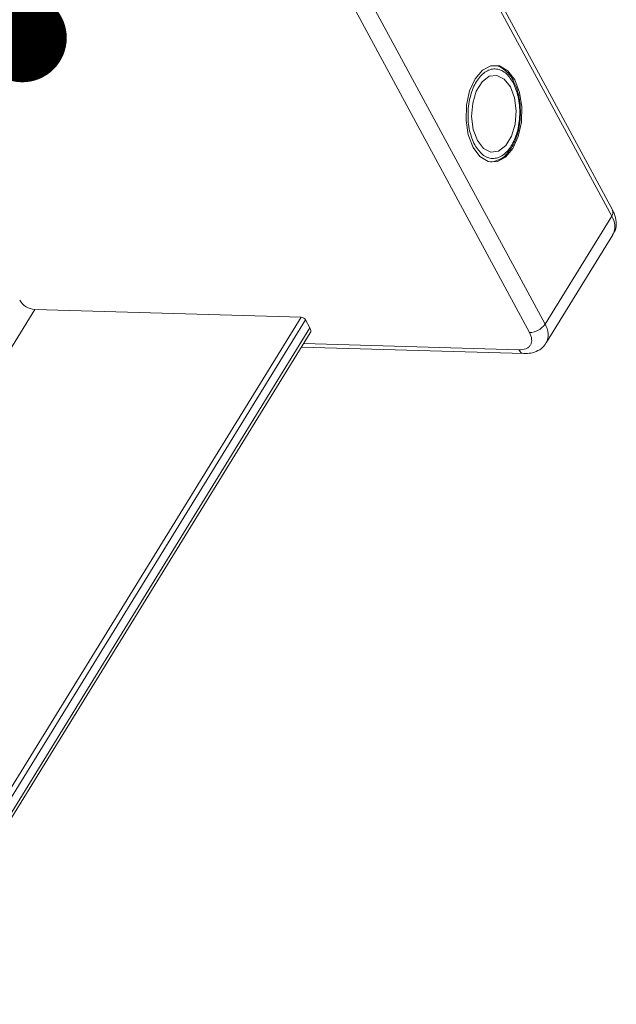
# Model space of a CAD drawing. Header units: millimetres. Extents: x 3698 to 5159, y 261 to 1294.
# Tile 45 of 46: x 4990 to 5024, y 1025 to 1080. Entities that reach past the tile are written whole.
import ezdxf

# ---------------------------------------------------------------- set-up
doc = ezdxf.new("R2010")
doc.units = ezdxf.units.MM
doc.styles.get("Standard").update_dxf_attribs({"font": '仿宋_GB2312.ttf', "width": 0.8})
doc.dimstyles.new('ISO-25.1', dxfattribs={"dimtxt": 6, "dimasz": 5, "dimexe": 3.5, "dimexo": 0.625, "dimgap": 1.5, "dimtad": 1, "dimtoh": 1, "dimtxsty": 'Standard', "dimcen": 2.5, "dimadec": 0, "dimazin": 0, "dimtfac": 1, "dimtmove": 0, "dimatfit": 3, "dimfxl": 0, "dimarcsym": 0})

msp = doc.modelspace()

# ---------------------------------------------------------------- linework, layer by layer
at = {"color": 7, "linetype": 'Continuous', "lineweight": 15}
for p, q in [((5023.367, 1069.67), (5006.811, 1100.354)), ((5006.766, 1100.006), (5023.323, 1069.321)), ((5019.574, 1063.24), (5003.017, 1093.924)), ((5002.146, 1093.454), (5018.702, 1062.77)), ((5016.849, 1072.449), (5016.957, 1072.484)), ((5023.323, 1069.321), (5019.574, 1063.24)), ((5019.647, 1062.187), (5023.396, 1068.268)), ((4990.872, 1064.065), (4983.674, 1052.389)), ((5005.857, 1063.634), (4990.872, 1064.065)), ((4982.591, 1025.892), (5005.857, 1063.634)), ((4982.754, 1025.59), (5006.11, 1063.478)), ((5006.11, 1063.478), (5006.354, 1063.026)), ((5006.354, 1063.026), (4982.998, 1025.137)), ((4983.088, 1024.971), (5006.374, 1062.745)), ((5018.103, 1061.796), (5006.004, 1062.144)), ((5005.879, 1061.943), (5018.383, 1061.583))]:
    msp.add_line(p, q, dxfattribs=at)
at = {"color": 7, "linetype": 'Continuous', "lineweight": 15, "flags": 128}
for points in [[(5015.529, 1073.186), (5015.913, 1072.673), (5016.374, 1072.395), (5016.867, 1072.381), (5017.344, 1072.631), (5017.757, 1073.122), (5018.066, 1073.804), (5018.242, 1074.611), (5018.267, 1075.465), (5018.138, 1076.282), (5017.868, 1076.981), (5017.484, 1077.494), (5017.022, 1077.771), (5016.529, 1077.786), (5016.053, 1077.535), (5015.64, 1077.045), (5015.33, 1076.363), (5015.154, 1075.555), (5015.13, 1074.701), (5015.259, 1073.885), (5015.529, 1073.186)], [(5015.769, 1073.575), (5016.112, 1073.133), (5016.527, 1072.926), (5016.962, 1072.979), (5017.365, 1073.286), (5017.688, 1073.81), (5017.892, 1074.487), (5017.951, 1075.236), (5017.86, 1075.967), (5017.628, 1076.592), (5017.284, 1077.034), (5016.87, 1077.241), (5016.434, 1077.188), (5016.031, 1076.881), (5015.708, 1076.357), (5015.505, 1075.68), (5015.445, 1074.93), (5015.537, 1074.199), (5015.769, 1073.575)], [(5016.902, 1072.46), (5016.696, 1072.386), (5016.534, 1072.361)]]:
    msp.add_lwpolyline(points, dxfattribs=at)
at = {"color": 7, "linetype": 'Continuous', "lineweight": 15}
for centre, radius, start, end in [((5023.043, 1069.534), 0.352, 322.7253, 22.6558), ((5022.471, 1068.733), 1.035, 333.364, 34.6495), ((4990.951, 1065.138), 1.076, 210.9561, 265.7452), ((5005.833, 1063.312), 0.323, 30.9561, 85.7452), ((5018.684, 1063.845), 1.076, 270.9603, 325.741), ((5018.726, 1062.652), 1.032, 332.6639, 34.7132), ((5006.127, 1062.869), 0.276, 333.364, 34.6495), ((5018.428, 1061.933), 0.352, 202.7347, 262.6019)]:
    msp.add_arc(centre, radius, start, end, dxfattribs=at)
for points, knots in [([(5015.619, 1073.332), (5015.51, 1073.583), (5015.343, 1073.971), (5015.25, 1074.611), (5015.234, 1075.125), (5015.279, 1075.639), (5015.412, 1076.266), (5015.697, 1076.938), (5016.103, 1077.387), (5016.473, 1077.577), (5016.771, 1077.62), (5017.066, 1077.558), (5017.428, 1077.354), (5017.641, 1077.039), (5017.778, 1076.835)], [0, 0, 0, 0, 0.119721, 0.184837, 0.25, 0.315115, 0.380279, 0.5, 0.619721, 0.684837, 0.75, 0.815115, 0.880279, 1, 1, 1, 1]), ([(5017.825, 1076.86), (5017.81, 1076.895), (5017.733, 1077.072), (5017.541, 1077.332), (5017.244, 1077.61), (5016.969, 1077.773), (5016.794, 1077.782), (5016.747, 1077.784)], [0, 0, 0, 0, 0.064646, 0.330746, 0.605417, 0.894132, 1, 1, 1, 1]), ([(5017.778, 1076.835), (5017.886, 1076.584), (5018.054, 1076.196), (5018.147, 1075.555), (5018.163, 1075.041), (5018.118, 1074.527), (5017.984, 1073.901), (5017.699, 1073.229), (5017.293, 1072.78), (5016.924, 1072.59), (5016.625, 1072.547), (5016.33, 1072.608), (5015.968, 1072.812), (5015.756, 1073.128), (5015.619, 1073.332)], [0, 0, 0, 0, 0.119721, 0.184837, 0.25, 0.315115, 0.380279, 0.5, 0.619721, 0.684837, 0.75, 0.815115, 0.880279, 1, 1, 1, 1]), ([(5018.191, 1075.04), (5018.187, 1075.302), (5018.18, 1075.669), (5018.083, 1076.173), (5017.984, 1076.535), (5017.873, 1076.763), (5017.825, 1076.86)], [0, 0, 0, 0, 0.394783, 0.552274, 0.808331, 1, 1, 1, 1]), ([(5016.957, 1072.484), (5016.982, 1072.491), (5017.143, 1072.539), (5017.41, 1072.788), (5017.711, 1073.178), (5017.919, 1073.619), (5018.057, 1074.045), (5018.157, 1074.508), (5018.179, 1074.853), (5018.191, 1075.04)], [0, 0, 0, 0, 0.033344, 0.218272, 0.417193, 0.574519, 0.697236, 0.836006, 1, 1, 1, 1]), ([(5023.369, 1068.27), (5023.422, 1068.349), (5023.567, 1068.565), (5023.591, 1068.999), (5023.515, 1069.39), (5023.394, 1069.602), (5023.357, 1069.667)], [0, 0, 0, 0, 0.19338, 0.526032, 0.853729, 1, 1, 1, 1]), ([(5018.702, 1062.77), (5018.755, 1062.644), (5018.837, 1062.449), (5018.821, 1062.219), (5018.76, 1062.063), (5018.648, 1061.938), (5018.45, 1061.82), (5018.239, 1061.806), (5018.103, 1061.796)], [0, 0, 0, 0, 0.2394429, 0.3696359, 0.4999999, 0.6301929, 0.7605571, 1, 1, 1, 1]), ([(5018.382, 1061.585), (5018.515, 1061.588), (5018.794, 1061.594), (5019.185, 1061.737), (5019.493, 1061.94), (5019.59, 1062.13), (5019.62, 1062.188)], [0, 0, 0, 0, 0.265588, 0.558647, 0.864004, 1, 1, 1, 1])]:
    msp.add_open_spline(points, degree=3, knots=knots, dxfattribs=at)

# ---------------------------------------------------------------- leaders
at = {"color": 5, "lineweight": 9}
msp.add_leader([(4990.176, 1079.352), (5006.874, 1130.764), (5015.351, 1130.764)], dimstyle='ISO-25.1', override={"dimgap": 1.5, "dimtad": 0, "dimldrblk": 'Dot'}, dxfattribs=at)

doc.saveas('drawing.dxf')
